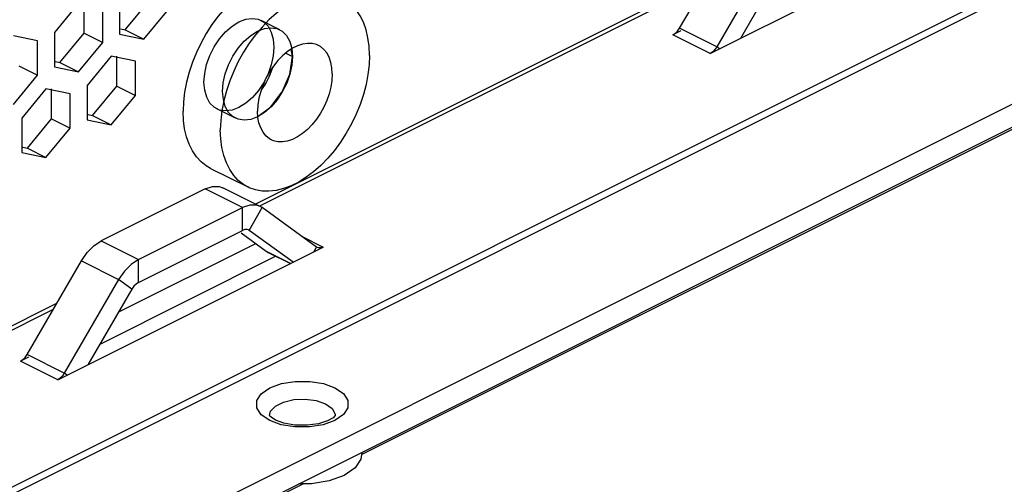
# Paper-space layout '005_EXP_CORICANT_PE_DRAWING_3_1' of a CAD drawing. Header units: millimetres. Extents: x 6 to 413, y 7 to 290.
# Tile 130 of 228: x 201.18 to 207.9, y 109.79 to 112.96. Entities that reach past the tile are written whole.
import ezdxf

# ---------------------------------------------------------------- set-up
doc = ezdxf.new("R2010")
doc.units = ezdxf.units.MM
doc.header["$LTSCALE"] = 23.1
for name, color, linetype in [('000_BASE_123100001256H_BL133', 7, 'CONTINUOUS'), ('ALL_AXES', 7, 'CONTINUOUS'), ('BASE_CORIANT_BL85', 7, 'CONTINUOUS'), ('PSU_DIVISION_CORIANT_BL196', 7, 'CONTINUOUS'), ('S_M4_1_ZC_BL226', 7, 'CONTINUOUS')]:
    doc.layers.add(name, color=color, linetype=linetype)

# ---------------------------------------------------------------- blocks, each defined once
blk = doc.blocks.new('BASE_CORIANT_BL85', base_point=(229.3285, 99.074))
at = {"layer": 'BASE_CORIANT_BL85', "color": 7, "linetype": 'Continuous'}
for p, q in [((205.8908, 112.7295), (207.7036, 113.6359)), ((205.6813, 112.9021), (206.0522, 113.5418)), ((206.3067, 113.4145), (205.9358, 112.7748)), ((205.8832, 113.2504), (202.7868, 111.7022)), ((205.8601, 113.2105), (202.8173, 111.6891)), ((201.5788, 113.072), (201.4133, 112.8724)), ((201.8588, 113.0951), (201.8588, 112.8612)), ((201.7442, 112.8039), (201.7442, 113.0378)), ((202.0242, 112.827), (202.1897, 113.0266)), ((201.4133, 112.8724), (201.4133, 112.6384)), ((201.6169, 112.8675), (201.7442, 112.8039)), ((201.8588, 112.8612), (202.0242, 112.827)), ((201.897, 112.8907), (202.0242, 112.827)), ((205.6904, 112.8838), (205.6363, 112.8567)), ((205.9358, 112.7748), (205.6813, 112.9021)), ((201.2987, 112.8151), (201.1333, 112.8492)), ((201.2987, 112.5812), (201.2987, 112.8151)), ((201.5788, 112.6043), (201.7442, 112.8039)), ((205.8908, 112.7295), (205.6363, 112.8567)), ((202.9924, 112.7326), (203.0393, 112.7092)), ((203.0393, 112.7092), (203.0303, 112.7599)), ((205.9545, 112.7613), (205.9358, 112.7748)), ((201.4515, 112.6679), (201.5788, 112.6043)), ((201.8015, 112.711), (201.636, 112.5114)), ((201.967, 112.6769), (201.8015, 112.711)), ((201.967, 112.443), (201.967, 112.6769)), ((203.0211, 112.5882), (203.0393, 112.7092)), ((201.1715, 112.6448), (201.2987, 112.5812)), ((201.4133, 112.6384), (201.5788, 112.6043)), ((201.1333, 112.3816), (201.2987, 112.5812)), ((201.356, 112.4883), (201.1906, 112.2887)), ((201.5215, 112.4542), (201.356, 112.4883)), ((201.636, 112.5114), (201.636, 112.2775)), ((201.8397, 112.5066), (201.967, 112.443)), ((201.5215, 112.2202), (201.5215, 112.4542)), ((201.8015, 112.2434), (201.967, 112.443)), ((202.8027, 112.2991), (202.892, 112.3655)), ((201.1906, 112.2887), (201.1906, 112.0548)), ((201.3942, 112.2839), (201.5215, 112.2202)), ((201.636, 112.2775), (201.8015, 112.2434)), ((201.6742, 112.307), (201.8015, 112.2434)), ((201.356, 112.0206), (201.5215, 112.2202)), ((201.1906, 112.0548), (201.356, 112.0206)), ((201.2287, 112.0843), (201.356, 112.0206)), ((202.4434, 111.8059), (201.7324, 111.4504)), ((202.6979, 111.6786), (202.4434, 111.8059)), ((202.8187, 111.6863), (202.5641, 111.8136)), ((201.987, 111.3231), (202.6979, 111.6786)), ((202.7473, 111.6954), (202.6979, 111.6786)), ((202.6979, 111.5227), (202.6979, 111.6786)), ((202.7429, 111.5224), (202.8329, 111.6776)), ((202.8329, 111.6776), (202.8185, 111.6863)), ((203.2038, 111.4088), (202.8329, 111.6776)), ((201.7324, 111.4504), (201.987, 111.3231)), ((203.1052, 111.4803), (203.2488, 111.4085)), ((201.436, 110.5021), (203.2488, 111.4085)), ((202.7852, 111.4312), (201.8502, 110.9637)), ((203.1852, 111.3767), (203.2038, 111.4088)), ((203.2086, 111.4059), (203.2038, 111.4088)), ((201.2265, 110.6747), (201.5974, 111.3144)), ((201.5974, 111.3144), (201.852, 111.1872)), ((201.987, 111.1673), (201.987, 111.3231)), ((201.852, 111.1872), (201.481, 110.5474)), ((201.8915, 111.2441), (201.852, 111.1872)), ((201.942, 111.1219), (201.852, 111.1872)), ((201.4284, 111.023), (198.7139, 109.6657)), ((201.4053, 110.9831), (198.7443, 109.6526)), ((201.2356, 110.6564), (201.1815, 110.6294)), ((201.481, 110.5474), (201.2265, 110.6747)), ((201.436, 110.5021), (201.1815, 110.6294)), ((201.4997, 110.5339), (201.481, 110.5474))]:
    blk.add_line(p, q, dxfattribs=at)
at = {"layer": 'BASE_CORIANT_BL85', "color": 3, "linetype": 'Continuous'}
for p, q in [((206.3967, 113.3493), (206.0972, 112.8327)), ((201.6169, 112.8675), (201.6169, 113.072)), ((201.897, 112.8907), (202.0624, 113.0903)), ((201.4515, 112.6679), (201.6169, 112.8675)), ((201.8662, 112.897), (201.897, 112.8907)), ((201.4207, 112.6743), (201.4515, 112.6679)), ((201.8397, 112.5066), (201.8397, 112.711)), ((201.3942, 112.2839), (201.3942, 112.4883)), ((201.6742, 112.307), (201.8397, 112.5066)), ((201.2287, 112.0843), (201.3942, 112.2839)), ((201.6434, 112.3134), (201.6742, 112.307)), ((201.198, 112.0906), (201.2287, 112.0843)), ((201.987, 111.1673), (202.6979, 111.5227)), ((202.7429, 111.5224), (202.7381, 111.5253)), ((203.0425, 111.3053), (202.7429, 111.5224)), ((202.6875, 111.5053), (202.8593, 111.3809)), ((202.8593, 111.3809), (203.0264, 111.2973)), ((202.8593, 111.3809), (202.8737, 111.3722)), ((202.9262, 111.3459), (201.723, 110.7442)), ((202.8735, 111.3722), (203.0249, 111.2965)), ((201.942, 111.1219), (201.6424, 110.6053))]:
    blk.add_line(p, q, dxfattribs=at)
at = {"layer": 'BASE_CORIANT_BL85', "color": 7, "linetype": 'Continuous'}
for points in [[(205.6363, 112.8567), (205.6527, 112.8676), (205.6681, 112.8831), (205.6813, 112.9021)], [(205.9358, 112.7748), (205.9226, 112.7558), (205.9073, 112.7404), (205.8908, 112.7295)], [(202.892, 112.3655), (202.9694, 112.4675), (203.0211, 112.5882)], [(202.4434, 111.8059), (202.4928, 111.8226), (202.5388, 111.8223), (202.5639, 111.8136)], [(202.8185, 111.6863), (202.7934, 111.695), (202.7473, 111.6954)], [(201.5974, 111.3144), (201.6369, 111.3714), (201.683, 111.4177), (201.7324, 111.4504)], [(203.2488, 111.4085), (203.2324, 111.4029), (203.217, 111.403), (203.2086, 111.4059)], [(201.987, 111.3231), (201.9375, 111.2905), (201.8915, 111.2441)], [(201.1815, 110.6294), (201.198, 110.6403), (201.2133, 110.6557), (201.2265, 110.6747)], [(201.481, 110.5474), (201.4679, 110.5284), (201.4525, 110.513), (201.436, 110.5021)]]:
    blk.add_lwpolyline(points, dxfattribs=at)
at = {"layer": 'BASE_CORIANT_BL85', "color": 3, "linetype": 'Continuous'}
for points in [[(202.7381, 111.5253), (202.7297, 111.5282), (202.7144, 111.5283), (202.6979, 111.5227)], [(201.987, 111.1673), (201.9705, 111.1564), (201.9551, 111.1409), (201.942, 111.1219)]]:
    blk.add_lwpolyline(points, dxfattribs=at)
blk = doc.blocks.new('000_BASE_123100001256H_BL133', base_point=(238.6416, 101.2545))
at = {"layer": '000_BASE_123100001256H_BL133', "color": 4, "linetype": 'Continuous'}
for points in [[(202.9042, 112.6375), (202.8983, 112.6199), (202.8917, 112.6025), (202.8846, 112.5851), (202.8769, 112.5679), (202.868, 112.5499), (202.8589, 112.5328)], [(202.8589, 112.5328), (202.854, 112.5241), (202.8483, 112.5144), (202.843, 112.5059), (202.837, 112.4965), (202.8308, 112.4872), (202.8247, 112.4785)]]:
    blk.add_lwpolyline(points, dxfattribs=at)
blk = doc.blocks.new('PSU_DIVISION_CORIANT_BL196', base_point=(202.9498, 107.008))
at = {"layer": 'PSU_DIVISION_CORIANT_BL196', "color": 3, "linetype": 'Continuous'}
for p, q in [((214.9627, 116.6903), (191.7597, 105.0888)), ((215.0513, 116.6847), (191.8483, 105.0832)), ((192.5992, 104.7077), (215.8913, 116.3537)), ((202.8811, 110.2587), (202.8888, 110.2878)), ((202.9618, 110.1966), (202.8834, 110.2252))]:
    blk.add_line(p, q, dxfattribs=at)
at = {"layer": 'PSU_DIVISION_CORIANT_BL196', "color": 7, "linetype": 'Continuous'}
for p, q in [((192.5992, 104.5518), (215.8913, 116.1979)), ((213.5366, 115.0048), (203.5117, 109.9923)), ((202.8927, 110.2476), (202.8849, 110.2553)), ((202.9236, 110.2278), (202.8927, 110.2476)), ((203.5111, 110.0078), (203.5111, 109.9937)), ((203.1144, 109.7937), (193.2021, 104.8375))]:
    blk.add_line(p, q, dxfattribs=at)
at = {"layer": 'PSU_DIVISION_CORIANT_BL196', "color": 3, "linetype": 'Continuous'}
for points in [[(202.8834, 110.2252), (202.8261, 110.2645), (202.7951, 110.3115), (202.7949, 110.3609), (202.8253, 110.408), (202.8834, 110.448), (202.9634, 110.477), (203.0576, 110.4922), (203.1563, 110.4921), (203.2504, 110.4766), (203.3288, 110.448)], [(203.3288, 110.448), (203.3861, 110.4088), (203.4171, 110.3617), (203.4173, 110.3123), (203.3869, 110.2653), (203.3288, 110.2252), (203.2488, 110.1962)], [(202.8888, 110.2878), (202.9218, 110.3232), (202.9771, 110.3508), (203.0479, 110.3673), (203.1257, 110.3707), (203.2012, 110.3606), (203.2652, 110.3382)], [(203.2652, 110.3382), (203.31, 110.3062), (203.3303, 110.2685), (203.3311, 110.2587)], [(203.2488, 110.1962), (203.1547, 110.181), (203.0559, 110.1811), (202.9618, 110.1966)]]:
    blk.add_lwpolyline(points, dxfattribs=at)
at = {"layer": 'PSU_DIVISION_CORIANT_BL196', "color": 7, "linetype": 'Continuous'}
for points in [[(202.8849, 110.2553), (202.8813, 110.2602), (202.8811, 110.2587)], [(203.331, 110.2603), (203.3305, 110.2595), (203.3155, 110.2443), (203.2774, 110.2226), (203.2162, 110.203), (203.1386, 110.1922), (203.0558, 110.1935), (202.9804, 110.2068), (202.9236, 110.2278)], [(203.511, 109.9937), (203.5061, 109.962), (203.467, 109.9017), (203.3925, 109.8505), (203.29, 109.8132), (203.1695, 109.7937), (203.0829, 109.7937)]]:
    blk.add_lwpolyline(points, dxfattribs=at)
blk = doc.blocks.new('S_M4_1_ZC_BL226', base_point=(202.9279, 112.5262))
at = {"layer": 'S_M4_1_ZC_BL226', "color": 7, "linetype": 'Continuous'}
for p, q in [((203.1226, 113.2338), (203.3772, 113.1065)), ((202.6101, 112.5426), (202.5873, 112.4745)), ((202.5873, 112.4745), (202.5694, 112.4063)), ((202.4786, 111.9459), (202.7332, 111.8186))]:
    blk.add_line(p, q, dxfattribs=at)
for points in [[(203.1226, 113.2338), (203.1123, 113.2387), (203.0699, 113.2537), (203.0249, 113.2618), (202.9775, 113.263), (202.9283, 113.2573), (202.8777, 113.2447), (202.8264, 113.2255), (202.7749, 113.1997), (202.7235, 113.1676), (202.673, 113.1297), (202.6238, 113.0862), (202.5764, 113.0375), (202.5313, 112.9843), (202.489, 112.9271), (202.4499, 112.8664), (202.4143, 112.8028), (202.3828, 112.7371), (202.3555, 112.6699), (202.3328, 112.6018), (202.3149, 112.5336), (202.3019, 112.466), (202.2941, 112.3997), (202.2915, 112.3353)], [(203.3772, 113.1065), (203.3668, 113.1115), (203.3245, 113.1264), (203.2794, 113.1345), (203.232, 113.1357), (203.1828, 113.13), (203.1323, 113.1175), (203.081, 113.0982), (203.0294, 113.0724), (202.9781, 113.0404), (202.9276, 113.0024)], [(203.5643, 112.7171), (203.5617, 112.7789), (203.5539, 112.8374), (203.541, 112.8921), (203.5231, 112.9424), (203.5003, 112.9877), (203.4731, 113.0277), (203.4415, 113.0619), (203.406, 113.0899), (203.3772, 113.1065)], [(202.9276, 113.0024), (202.8784, 112.9589), (202.831, 112.9103)], [(202.831, 112.9103), (202.7859, 112.8571), (202.7436, 112.7998), (202.7044, 112.7391), (202.6689, 112.6756), (202.6373, 112.6098), (202.6101, 112.5426)], [(203.2162, 112.7845), (203.202, 112.7907), (203.1723, 112.7979), (203.1404, 112.7989), (203.107, 112.7937), (203.0726, 112.7823), (203.0378, 112.7649), (203.0034, 112.7419), (202.97, 112.7137), (202.9381, 112.6808), (202.9084, 112.6439), (202.8814, 112.6035), (202.8577, 112.5606), (202.8377, 112.5158), (202.8217, 112.47), (202.8101, 112.4241), (202.803, 112.3789), (202.8006, 112.3353)], [(203.3098, 112.5898), (203.3074, 112.6311), (203.3003, 112.6692), (203.2887, 112.7035), (203.2727, 112.7333), (203.2527, 112.758), (203.2289, 112.7773), (203.2162, 112.7845)], [(203.5643, 112.7171), (203.5617, 112.6527), (203.5539, 112.5864), (203.541, 112.5188), (203.5231, 112.4506), (203.5003, 112.3825), (203.4731, 112.3153), (203.4415, 112.2496), (203.406, 112.186), (203.3668, 112.1253), (203.3245, 112.068), (203.2794, 112.0148), (203.232, 111.9662), (203.1828, 111.9227), (203.1323, 111.8848), (203.081, 111.8527), (203.0294, 111.8269), (202.9781, 111.8077), (202.9276, 111.7951), (202.8784, 111.7894), (202.831, 111.7906), (202.7859, 111.7987), (202.7436, 111.8137), (202.7332, 111.8186)], [(203.3098, 112.5898), (203.3074, 112.5462), (203.3003, 112.501), (203.2887, 112.4551), (203.2727, 112.4093), (203.2527, 112.3645), (203.2289, 112.3216), (203.202, 112.2813), (203.1723, 112.2443), (203.1404, 112.2114), (203.107, 112.1832), (203.0726, 112.1602), (203.0378, 112.1428), (203.0034, 112.1314), (202.97, 112.1262), (202.9381, 112.1272), (202.9084, 112.1345), (202.8942, 112.1406)], [(202.5694, 112.4063), (202.5565, 112.3387), (202.5487, 112.2724), (202.5461, 112.208)], [(202.4787, 111.9458), (202.4499, 111.9625), (202.4143, 111.9905), (202.3828, 112.0247), (202.3555, 112.0647), (202.3328, 112.11), (202.3149, 112.1603), (202.3019, 112.215), (202.2941, 112.2735), (202.2915, 112.3353)], [(202.8942, 112.1406), (202.8814, 112.1478), (202.8577, 112.1671), (202.8377, 112.1918), (202.8217, 112.2216), (202.8101, 112.2559), (202.803, 112.294), (202.8006, 112.3353)], [(202.7332, 111.8186), (202.7044, 111.8352), (202.6689, 111.8633), (202.6373, 111.8974), (202.6101, 111.9374), (202.5873, 111.9827), (202.5694, 112.033), (202.5565, 112.0877), (202.5487, 112.1462), (202.5461, 112.208)]]:
    blk.add_lwpolyline(points, dxfattribs=at)

psp = doc.layouts.new('005_EXP_CORICANT_PE_DRAWING_3_1')

# ---------------------------------------------------------------- linework, layer by layer
at = {"layer": 'ALL_AXES', "color": 6, "linetype": 'Continuous'}
for p, q in [((202.9516, 112.8917), (202.8243, 112.9553)), ((202.6497, 112.288), (202.5224, 112.3516))]:
    psp.add_line(p, q, dxfattribs=at)
at = {"layer": 'ALL_AXES', "color": 2, "linetype": 'Continuous'}
for points in [[(202.4347, 112.5342), (202.4393, 112.5932), (202.4527, 112.6545), (202.4746, 112.7158), (202.5046, 112.7758), (202.5406, 112.83), (202.5816, 112.8775), (202.6262, 112.9164), (202.6734, 112.9458), (202.7197, 112.9634), (202.7643, 112.9692), (202.8054, 112.963), (202.8421, 112.9445), (202.8717, 112.9152), (202.8937, 112.876), (202.9073, 112.8282), (202.912, 112.7728)], [(202.562, 112.4705), (202.5665, 112.5296), (202.58, 112.5909), (202.6019, 112.6522), (202.6319, 112.7121), (202.6679, 112.7663), (202.7089, 112.8138), (202.7535, 112.8528), (202.8006, 112.8821), (202.847, 112.8997), (202.8916, 112.9055), (202.9327, 112.8993), (202.9694, 112.8809), (202.999, 112.8516), (203.021, 112.8123), (203.0346, 112.7646), (203.0393, 112.7092)], [(202.912, 112.7728), (202.9075, 112.7138), (202.894, 112.6524), (202.8721, 112.5911), (202.8421, 112.5312), (202.8061, 112.477), (202.7651, 112.4295), (202.7205, 112.3905), (202.6734, 112.3612), (202.627, 112.3436), (202.5824, 112.3378), (202.5413, 112.344), (202.5046, 112.3624), (202.475, 112.3917), (202.453, 112.431), (202.4394, 112.4787), (202.4347, 112.5342)], [(203.0393, 112.7092), (203.0347, 112.6501), (203.0213, 112.5888), (202.9994, 112.5275), (202.9694, 112.4675), (202.9334, 112.4133), (202.8924, 112.3659), (202.8478, 112.3269), (202.8006, 112.2976), (202.7543, 112.2799), (202.7097, 112.2741), (202.6686, 112.2804), (202.6319, 112.2988), (202.6023, 112.3281), (202.5803, 112.3674), (202.5667, 112.4151), (202.562, 112.4705)]]:
    psp.add_lwpolyline(points, dxfattribs=at)

# ---------------------------------------------------------------- block references
at = {"layer": '000_BASE_123100001256H_BL133'}
psp.add_blockref('000_BASE_123100001256H_BL133', (238.6416, 101.2545), dxfattribs=at)
at = {"layer": 'BASE_CORIANT_BL85'}
psp.add_blockref('BASE_CORIANT_BL85', (229.3285, 99.074), dxfattribs=at)
at = {"layer": 'PSU_DIVISION_CORIANT_BL196'}
psp.add_blockref('PSU_DIVISION_CORIANT_BL196', (202.9498, 107.008), dxfattribs=at)
at = {"layer": 'S_M4_1_ZC_BL226'}
psp.add_blockref('S_M4_1_ZC_BL226', (202.9279, 112.5262), dxfattribs=at)

doc.saveas('drawing.dxf')
